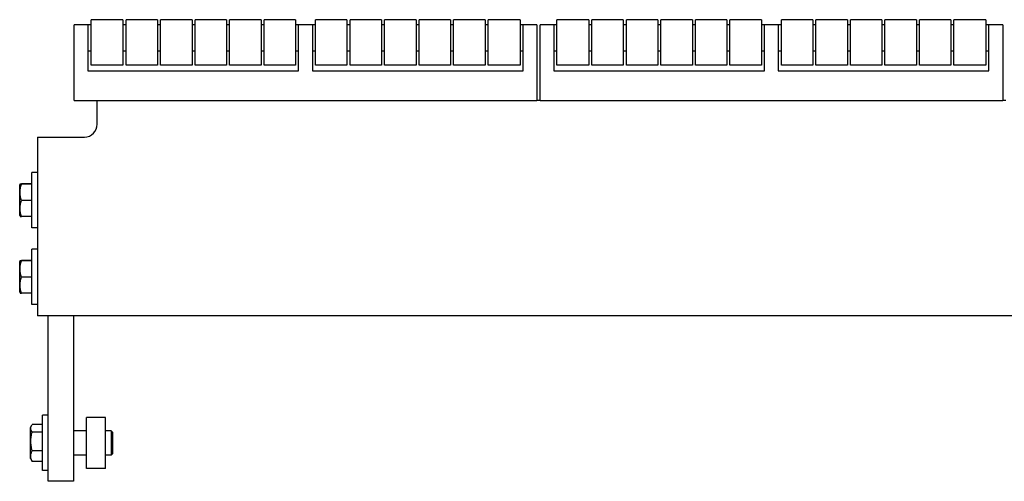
# Model space of a CAD drawing. Header units: inches. Extents: x 0 to 176, y 0 to 136.
# Tile 6 of 11: x 95.76 to 105.4, y 49.83 to 54.35. Entities that reach past the tile are written whole.
import ezdxf

# ---------------------------------------------------------------- set-up
doc = ezdxf.new("R2010")
doc.units = ezdxf.units.IN
doc.header["$LTSCALE"] = 9.68
doc.header["$MEASUREMENT"] = 0
for name, color, linetype in [('518353_WW_518353_36_BL4', 7, 'CONTINUOUS'), ('520309_BL0', 7, 'CONTINUOUS'), ('532387_BL3', 7, 'CONTINUOUS'), ('807_1830_11_1_SOLID1_BL48', 7, 'CONTINUOUS'), ('807_1830_11_1_SOLID1_BL8', 7, 'CONTINUOUS'), ('807_1830_12_1_SOLID1_BL32', 7, 'CONTINUOUS'), ('807_1830_12_1_SOLID1_BL69', 7, 'CONTINUOUS'), ('807_1830_13_1_SOLID1_BL25', 7, 'CONTINUOUS'), ('807_1830_13_1_SOLID1_BL63', 7, 'CONTINUOUS'), ('807_1830_19_1_SOLID1_BL29', 7, 'CONTINUOUS'), ('807_1830_19_1_SOLID1_BL66', 7, 'CONTINUOUS'), ('807_1830_1_SOLID1_BL35', 7, 'CONTINUOUS'), ('807_1830_1_SOLID1_BL72', 7, 'CONTINUOUS'), ('807_1830_20_1_SOLID1_BL41', 7, 'CONTINUOUS'), ('807_1830_20_1_SOLID1_BL78', 7, 'CONTINUOUS'), ('807_1830_22_1_SOLID1_BL47', 7, 'CONTINUOUS'), ('807_1830_22_1_SOLID1_BL7', 7, 'CONTINUOUS'), ('807_1830_29_1_SOLID1_BL44', 7, 'CONTINUOUS'), ('807_1830_29_1_SOLID1_BL81', 7, 'CONTINUOUS'), ('807_1830_30_1_SOLID1_BL11', 7, 'CONTINUOUS'), ('807_1830_30_1_SOLID1_BL51', 7, 'CONTINUOUS'), ('807_1830_34_1_SOLID1_BL16', 7, 'CONTINUOUS'), ('807_1830_34_1_SOLID1_BL54', 7, 'CONTINUOUS'), ('807_1830_35_1_SOLID1_BL22', 7, 'CONTINUOUS'), ('807_1830_35_1_SOLID1_BL60', 7, 'CONTINUOUS'), ('807_1830_4_1_SOLID1_BL38', 7, 'CONTINUOUS'), ('807_1830_4_1_SOLID1_BL75', 7, 'CONTINUOUS'), ('807_1830_5_1_SOLID1_BL19', 7, 'CONTINUOUS'), ('807_1830_5_1_SOLID1_BL57', 7, 'CONTINUOUS'), ('960616MSSF_BL2', 7, 'CONTINUOUS'), ('960616MSSF_BL5', 7, 'CONTINUOUS'), ('960616MSSF_BL6', 7, 'CONTINUOUS')]:
    doc.layers.add(name, color=color, linetype=linetype)

# ---------------------------------------------------------------- blocks, each defined once
blk = doc.blocks.new('520309_BL0', base_point=(71.5483, 68.7822))
at = {"layer": '520309_BL0', "color": 7, "linetype": 'CONTINUOUS'}
for p, q in [((96.0379, 49.832), (96.0379, 51.449)), ((96.2879, 51.449), (96.2879, 49.832)), ((96.2879, 49.832), (96.0379, 49.832))]:
    blk.add_line(p, q, dxfattribs=at)
blk = doc.blocks.new('960616MSSF_BL2', base_point=(72.6029, 69.0243))
at = {"layer": '960616MSSF_BL2', "color": 7, "linetype": 'CONTINUOUS'}
for p, q in [((95.9827, 49.9364), (95.9827, 50.4777)), ((96.0379, 50.4777), (95.9827, 50.4777)), ((95.8646, 50.3584), (95.8774, 50.3805)), ((95.8646, 50.0557), (95.8646, 50.3584)), ((95.8773, 50.3803), (95.8822, 50.3881)), ((95.9827, 50.3881), (95.8822, 50.3881)), ((95.9827, 50.3124), (95.8822, 50.3124)), ((96.4129, 50.3251), (96.2879, 50.3251)), ((96.656, 50.3251), (96.6009, 50.3251)), ((96.656, 50.3251), (96.656, 50.0889)), ((96.6678, 50.3133), (96.656, 50.3251)), ((96.6678, 50.3133), (96.6678, 50.1007)), ((95.9827, 50.1313), (95.8822, 50.1313)), ((95.8646, 50.0556), (95.8774, 50.0336)), ((95.8773, 50.0338), (95.8822, 50.026)), ((95.9827, 50.026), (95.8822, 50.026)), ((96.4129, 50.0889), (96.2879, 50.0889)), ((96.656, 50.0889), (96.6009, 50.0889)), ((96.6678, 50.1007), (96.656, 50.0889)), ((96.0379, 49.9364), (95.9827, 49.9364))]:
    blk.add_line(p, q, dxfattribs=at)
for points, knots in [([(95.8822, 50.3124), (95.8803, 50.3151), (95.8769, 50.3205), (95.8726, 50.3289), (95.8696, 50.3375), (95.8683, 50.3447), (95.8681, 50.3505), (95.8684, 50.3563), (95.8698, 50.3636), (95.8729, 50.3721), (95.8757, 50.3776), (95.8773, 50.3803)], [0, 0, 0, 0, 0.135256, 0.264591, 0.388344, 0.508001, 0.567148, 0.626324, 0.746189, 0.870265, 1, 1, 1, 1]), ([(95.8822, 50.1313), (95.8801, 50.1387), (95.8762, 50.1535), (95.8717, 50.176), (95.8688, 50.1989), (95.8678, 50.2218), (95.8688, 50.2448), (95.8717, 50.2676), (95.8762, 50.2902), (95.8801, 50.305), (95.8822, 50.3124)], [0, 0, 0, 0, 0.125019, 0.250023, 0.375015, 0.5, 0.624985, 0.749977, 0.874981, 1, 1, 1, 1]), ([(95.8822, 50.026), (95.8801, 50.0302), (95.8762, 50.0388), (95.8717, 50.0519), (95.8688, 50.0652), (95.8678, 50.0787), (95.8688, 50.0921), (95.8717, 50.1055), (95.8762, 50.1186), (95.8801, 50.1271), (95.8822, 50.1313)], [0, 0, 0, 0, 0.128962, 0.254921, 0.378248, 0.500004, 0.621761, 0.745092, 0.871044, 1, 1, 1, 1])]:
    blk.add_open_spline(points, degree=3, knots=knots, dxfattribs=at)
blk = doc.blocks.new('532387_BL3', base_point=(72.0798, 69.0012))
at = {"layer": '532387_BL3', "color": 7, "linetype": 'CONTINUOUS'}
for p, q in [((96.4129, 49.957), (96.4129, 50.457)), ((96.6009, 50.457), (96.4129, 50.457)), ((96.6009, 49.957), (96.6009, 50.457)), ((96.6009, 49.957), (96.4129, 49.957))]:
    blk.add_line(p, q, dxfattribs=at)
blk = doc.blocks.new('518353_WW_518353_36_BL4', base_point=(91.8735, 87.9982))
at = {"layer": '518353_WW_518353_36_BL4', "color": 7, "linetype": 'CONTINUOUS'}
for p, q in [((96.5179, 53.324), (96.5179, 53.557)), ((100.8529, 53.557), (100.8229, 53.557)), ((105.4129, 53.557), (105.3829, 53.557)), ((95.9329, 53.199), (95.9329, 51.449)), ((95.9329, 53.199), (96.3929, 53.199)), ((133.1029, 51.449), (95.9329, 51.449))]:
    blk.add_line(p, q, dxfattribs=at)
blk.add_arc((96.3929, 53.324), 0.125, 270, 360, dxfattribs=at)
blk = doc.blocks.new('960616MSSF_BL5', base_point=(73.3407, 51.832))
at = {"layer": '960616MSSF_BL5', "color": 7, "linetype": 'CONTINUOUS'}
for p, q in [((95.8777, 51.5614), (95.8777, 52.1027)), ((95.9329, 52.1027), (95.8777, 52.1027)), ((95.7596, 51.9834), (95.7633, 51.9898)), ((95.7596, 51.6807), (95.7596, 51.9834)), ((95.8777, 51.9915), (95.7772, 51.9915)), ((95.8777, 51.9874), (95.7772, 51.9874)), ((95.8777, 51.8279), (95.7772, 51.8279)), ((95.7596, 51.6806), (95.7633, 51.6743)), ((95.8777, 51.6725), (95.7772, 51.6725)), ((95.9329, 51.5614), (95.8777, 51.5614))]:
    blk.add_line(p, q, dxfattribs=at)
for points, knots in [([(95.7772, 51.9874), (95.7762, 51.9875), (95.7741, 51.9877), (95.7713, 51.9879), (95.7692, 51.9881), (95.7677, 51.9883), (95.7667, 51.9885), (95.7658, 51.9886), (95.7651, 51.9887), (95.7644, 51.9889), (95.7639, 51.989), (95.7636, 51.9891), (95.7633, 51.9892), (95.7632, 51.9893), (95.7632, 51.9894), (95.7631, 51.9895), (95.7632, 51.9895), (95.7632, 51.9896)], [0, 0, 0, 0, 0.220696, 0.418669, 0.591253, 0.667138, 0.735607, 0.796352, 0.849137, 0.893748, 0.930011, 0.957882, 0.977585, 0.98465, 0.99023, 0.995001, 1, 1, 1, 1]), ([(95.7772, 51.8279), (95.7751, 51.8344), (95.7712, 51.8474), (95.7667, 51.8673), (95.7638, 51.8874), (95.7628, 51.9077), (95.7638, 51.9279), (95.7667, 51.948), (95.7712, 51.9679), (95.7751, 51.9809), (95.7772, 51.9874)], [0, 0, 0, 0, 0.125633, 0.250781, 0.375513, 0.5, 0.624487, 0.749219, 0.874368, 1, 1, 1, 1]), ([(95.7632, 51.9896), (95.7632, 51.9896), (95.7633, 51.9897), (95.7636, 51.9898), (95.7639, 51.99), (95.7646, 51.9901), (95.7657, 51.9903), (95.7674, 51.9906), (95.7694, 51.9908), (95.7717, 51.9911), (95.7744, 51.9913), (95.7762, 51.9915), (95.7772, 51.9915)], [0, 0, 0, 0, 0.012741, 0.031909, 0.058175, 0.09171, 0.180339, 0.296632, 0.438892, 0.604981, 0.792708, 1, 1, 1, 1]), ([(95.7772, 51.6725), (95.7751, 51.6788), (95.7712, 51.6915), (95.7667, 51.7109), (95.7638, 51.7305), (95.7628, 51.7502), (95.7638, 51.77), (95.7667, 51.7896), (95.7712, 51.8089), (95.7751, 51.8216), (95.7772, 51.8279)], [0, 0, 0, 0, 0.125779, 0.250962, 0.375633, 0.500001, 0.624369, 0.74904, 0.874222, 1, 1, 1, 1]), ([(95.7632, 51.6745), (95.7632, 51.6745), (95.7633, 51.6744), (95.7636, 51.6742), (95.7639, 51.6741), (95.7646, 51.6739), (95.7657, 51.6737), (95.7674, 51.6735), (95.7694, 51.6732), (95.7717, 51.673), (95.7744, 51.6728), (95.7762, 51.6726), (95.7772, 51.6725)], [0, 0, 0, 0, 0.012741, 0.031909, 0.058175, 0.09171, 0.180339, 0.296632, 0.438892, 0.604981, 0.792708, 1, 1, 1, 1])]:
    blk.add_open_spline(points, degree=3, knots=knots, dxfattribs=at)
blk = doc.blocks.new('960616MSSF_BL6', base_point=(73.3407, 70.0244))
at = {"layer": '960616MSSF_BL6', "color": 7, "linetype": 'CONTINUOUS'}
for p, q in [((95.8777, 52.3114), (95.8777, 52.8527)), ((95.9329, 52.8527), (95.8777, 52.8527)), ((95.7596, 52.7334), (95.7633, 52.7398)), ((95.7596, 52.4307), (95.7596, 52.7334)), ((95.8777, 52.7415), (95.7772, 52.7415)), ((95.8777, 52.7374), (95.7772, 52.7374)), ((95.8777, 52.5779), (95.7772, 52.5779)), ((95.7596, 52.4306), (95.7633, 52.4243)), ((95.8777, 52.4225), (95.7772, 52.4225)), ((95.9329, 52.3114), (95.8777, 52.3114))]:
    blk.add_line(p, q, dxfattribs=at)
for points, knots in [([(95.7772, 52.7374), (95.7762, 52.7375), (95.7741, 52.7377), (95.7713, 52.7379), (95.7692, 52.7381), (95.7677, 52.7383), (95.7667, 52.7385), (95.7658, 52.7386), (95.7651, 52.7387), (95.7644, 52.7389), (95.7639, 52.739), (95.7636, 52.7391), (95.7633, 52.7392), (95.7632, 52.7393), (95.7632, 52.7394), (95.7631, 52.7395), (95.7632, 52.7395), (95.7632, 52.7396)], [0, 0, 0, 0, 0.220696, 0.418669, 0.591253, 0.667138, 0.735607, 0.796352, 0.849137, 0.893748, 0.930011, 0.957882, 0.977585, 0.98465, 0.99023, 0.995001, 1, 1, 1, 1]), ([(95.7772, 52.5779), (95.7751, 52.5844), (95.7712, 52.5974), (95.7667, 52.6173), (95.7638, 52.6374), (95.7628, 52.6577), (95.7638, 52.6779), (95.7667, 52.698), (95.7712, 52.7179), (95.7751, 52.7309), (95.7772, 52.7374)], [0, 0, 0, 0, 0.125633, 0.250781, 0.375513, 0.5, 0.624487, 0.749219, 0.874368, 1, 1, 1, 1]), ([(95.7632, 52.7396), (95.7632, 52.7396), (95.7633, 52.7397), (95.7636, 52.7398), (95.7639, 52.74), (95.7646, 52.7401), (95.7657, 52.7403), (95.7674, 52.7406), (95.7694, 52.7408), (95.7717, 52.7411), (95.7744, 52.7413), (95.7762, 52.7415), (95.7772, 52.7415)], [0, 0, 0, 0, 0.012741, 0.031909, 0.058175, 0.09171, 0.180339, 0.296632, 0.438892, 0.604981, 0.792708, 1, 1, 1, 1]), ([(95.7772, 52.4225), (95.7751, 52.4288), (95.7712, 52.4415), (95.7667, 52.4609), (95.7638, 52.4805), (95.7628, 52.5002), (95.7638, 52.52), (95.7667, 52.5396), (95.7712, 52.5589), (95.7751, 52.5716), (95.7772, 52.5779)], [0, 0, 0, 0, 0.125779, 0.250962, 0.375633, 0.500001, 0.624369, 0.74904, 0.874222, 1, 1, 1, 1]), ([(95.7632, 52.4245), (95.7632, 52.4245), (95.7633, 52.4244), (95.7636, 52.4242), (95.7639, 52.4241), (95.7646, 52.4239), (95.7657, 52.4237), (95.7674, 52.4235), (95.7694, 52.4232), (95.7717, 52.423), (95.7744, 52.4228), (95.7762, 52.4226), (95.7772, 52.4225)], [0, 0, 0, 0, 0.012741, 0.031909, 0.058175, 0.09171, 0.180339, 0.296632, 0.438892, 0.604981, 0.792708, 1, 1, 1, 1])]:
    blk.add_open_spline(points, degree=3, knots=knots, dxfattribs=at)
blk = doc.blocks.new('807_1830_22_1_SOLID1_BL7', base_point=(74.7242, 72.7332))
at = {"layer": '807_1830_22_1_SOLID1_BL7', "color": 7, "linetype": 'CONTINUOUS'}
for p, q in [((96.2929, 53.557), (96.2929, 54.297)), ((96.4579, 54.297), (96.2929, 54.297)), ((96.4279, 54.297), (96.4279, 53.847)), ((96.8004, 54.297), (96.7704, 54.297)), ((97.1384, 54.297), (97.1084, 54.297)), ((97.4764, 54.297), (97.4464, 54.297)), ((97.8144, 54.297), (97.7844, 54.297)), ((98.1524, 54.297), (98.1224, 54.297)), ((98.6554, 54.297), (98.4604, 54.297)), ((98.4904, 53.847), (98.4904, 54.297)), ((98.6254, 54.297), (98.6254, 53.847)), ((98.9934, 54.297), (98.9634, 54.297)), ((99.3314, 54.297), (99.3014, 54.297)), ((99.6694, 54.297), (99.6394, 54.297)), ((100.0074, 54.297), (99.9774, 54.297)), ((100.3454, 54.297), (100.3154, 54.297)), ((100.8229, 54.297), (100.6579, 54.297)), ((100.6879, 53.847), (100.6879, 54.297)), ((100.8229, 54.297), (100.8229, 53.557)), ((96.4579, 54.0403), (96.4279, 54.0403)), ((96.8004, 54.0403), (96.7704, 54.0403)), ((97.1384, 54.0403), (97.1084, 54.0403)), ((97.4764, 54.0403), (97.4464, 54.0403)), ((97.8144, 54.0403), (97.7844, 54.0403)), ((98.1524, 54.0403), (98.1224, 54.0403)), ((98.4904, 54.0403), (98.4604, 54.0403)), ((98.6554, 54.0403), (98.6254, 54.0403)), ((98.9934, 54.0403), (98.9634, 54.0403)), ((99.3314, 54.0403), (99.3014, 54.0403)), ((99.6694, 54.0403), (99.6394, 54.0403)), ((100.0074, 54.0403), (99.9774, 54.0403)), ((100.3454, 54.0403), (100.3154, 54.0403)), ((100.6879, 54.0403), (100.6579, 54.0403)), ((96.4279, 53.847), (98.4904, 53.847)), ((98.6254, 53.847), (100.6879, 53.847)), ((96.2929, 53.557), (100.8229, 53.557))]:
    blk.add_line(p, q, dxfattribs=at)
blk = doc.blocks.new('807_1830_11_1_SOLID1_BL8', base_point=(73.9665, 71.0595))
at = {"layer": '807_1830_11_1_SOLID1_BL8', "color": 7, "linetype": 'CONTINUOUS'}
for p, q in [((96.4579, 53.904), (96.4579, 54.347)), ((96.7704, 54.347), (96.4579, 54.347)), ((96.7704, 54.347), (96.7704, 53.904)), ((96.7704, 53.904), (96.4579, 53.904))]:
    blk.add_line(p, q, dxfattribs=at)
blk = doc.blocks.new('807_1830_30_1_SOLID1_BL11', base_point=(74.1355, 71.2285))
at = {"layer": '807_1830_30_1_SOLID1_BL11', "color": 7, "linetype": 'CONTINUOUS'}
for p, q in [((96.8004, 53.904), (96.8004, 54.347)), ((97.1084, 54.347), (96.8004, 54.347)), ((97.1084, 54.347), (97.1084, 53.904)), ((97.1084, 53.904), (96.8004, 53.904))]:
    blk.add_line(p, q, dxfattribs=at)
blk = doc.blocks.new('807_1830_34_1_SOLID1_BL16', base_point=(74.3045, 71.3975))
at = {"layer": '807_1830_34_1_SOLID1_BL16', "color": 7, "linetype": 'CONTINUOUS'}
for p, q in [((97.1384, 53.904), (97.1384, 54.347)), ((97.4464, 54.347), (97.1384, 54.347)), ((97.4464, 54.347), (97.4464, 53.904)), ((97.4464, 53.904), (97.1384, 53.904))]:
    blk.add_line(p, q, dxfattribs=at)
blk = doc.blocks.new('807_1830_5_1_SOLID1_BL19', base_point=(74.4735, 71.5665))
at = {"layer": '807_1830_5_1_SOLID1_BL19', "color": 7, "linetype": 'CONTINUOUS'}
for p, q in [((97.4764, 53.904), (97.4764, 54.347)), ((97.7844, 54.347), (97.4764, 54.347)), ((97.7844, 54.347), (97.7844, 53.904)), ((97.7844, 53.904), (97.4764, 53.904))]:
    blk.add_line(p, q, dxfattribs=at)
blk = doc.blocks.new('807_1830_35_1_SOLID1_BL22', base_point=(74.6425, 71.7355))
at = {"layer": '807_1830_35_1_SOLID1_BL22', "color": 7, "linetype": 'CONTINUOUS'}
for p, q in [((97.8144, 53.904), (97.8144, 54.347)), ((98.1224, 54.347), (97.8144, 54.347)), ((98.1224, 54.347), (98.1224, 53.904)), ((98.1224, 53.904), (97.8144, 53.904))]:
    blk.add_line(p, q, dxfattribs=at)
blk = doc.blocks.new('807_1830_13_1_SOLID1_BL25', base_point=(74.8115, 71.9045))
at = {"layer": '807_1830_13_1_SOLID1_BL25', "color": 7, "linetype": 'CONTINUOUS'}
for p, q in [((98.1524, 53.904), (98.1524, 54.347)), ((98.4604, 54.347), (98.1524, 54.347)), ((98.4604, 54.347), (98.4604, 53.904)), ((98.4604, 53.904), (98.1524, 53.904))]:
    blk.add_line(p, q, dxfattribs=at)
blk = doc.blocks.new('807_1830_19_1_SOLID1_BL29', base_point=(75.063, 72.156))
at = {"layer": '807_1830_19_1_SOLID1_BL29', "color": 7, "linetype": 'CONTINUOUS'}
for p, q in [((98.6554, 53.904), (98.6554, 54.347)), ((98.9634, 54.347), (98.6554, 54.347)), ((98.9634, 54.347), (98.9634, 53.904)), ((98.9634, 53.904), (98.6554, 53.904))]:
    blk.add_line(p, q, dxfattribs=at)
blk = doc.blocks.new('807_1830_12_1_SOLID1_BL32', base_point=(75.232, 72.325))
at = {"layer": '807_1830_12_1_SOLID1_BL32', "color": 7, "linetype": 'CONTINUOUS'}
for p, q in [((98.9934, 53.904), (98.9934, 54.347)), ((99.3014, 54.347), (98.9934, 54.347)), ((99.3014, 54.347), (99.3014, 53.904)), ((99.3014, 53.904), (98.9934, 53.904))]:
    blk.add_line(p, q, dxfattribs=at)
blk = doc.blocks.new('807_1830_1_SOLID1_BL35', base_point=(75.401, 72.494))
at = {"layer": '807_1830_1_SOLID1_BL35', "color": 7, "linetype": 'CONTINUOUS'}
for p, q in [((99.3314, 53.904), (99.3314, 54.347)), ((99.6394, 54.347), (99.3314, 54.347)), ((99.6394, 54.347), (99.6394, 53.904)), ((99.6394, 53.904), (99.3314, 53.904))]:
    blk.add_line(p, q, dxfattribs=at)
blk = doc.blocks.new('807_1830_4_1_SOLID1_BL38', base_point=(75.57, 72.663))
at = {"layer": '807_1830_4_1_SOLID1_BL38', "color": 7, "linetype": 'CONTINUOUS'}
for p, q in [((99.6694, 53.904), (99.6694, 54.347)), ((99.9774, 54.347), (99.6694, 54.347)), ((99.9774, 54.347), (99.9774, 53.904)), ((99.9774, 53.904), (99.6694, 53.904))]:
    blk.add_line(p, q, dxfattribs=at)
blk = doc.blocks.new('807_1830_20_1_SOLID1_BL41', base_point=(75.739, 72.832))
at = {"layer": '807_1830_20_1_SOLID1_BL41', "color": 7, "linetype": 'CONTINUOUS'}
for p, q in [((100.0074, 53.904), (100.0074, 54.347)), ((100.3154, 54.347), (100.0074, 54.347)), ((100.3154, 54.347), (100.3154, 53.904)), ((100.3154, 53.904), (100.0074, 53.904))]:
    blk.add_line(p, q, dxfattribs=at)
blk = doc.blocks.new('807_1830_29_1_SOLID1_BL44', base_point=(75.9103, 73.0032))
at = {"layer": '807_1830_29_1_SOLID1_BL44', "color": 7, "linetype": 'CONTINUOUS'}
for p, q in [((100.3454, 53.904), (100.3454, 54.347)), ((100.6579, 54.347), (100.3454, 54.347)), ((100.6579, 54.347), (100.6579, 53.904)), ((100.6579, 53.904), (100.3454, 53.904))]:
    blk.add_line(p, q, dxfattribs=at)
blk = doc.blocks.new('807_1830_22_1_SOLID1_BL47', base_point=(77.5385, 75.1922))
at = {"layer": '807_1830_22_1_SOLID1_BL47', "color": 7, "linetype": 'CONTINUOUS'}
for p, q in [((100.8529, 53.557), (100.8529, 54.297)), ((101.0179, 54.297), (100.8529, 54.297)), ((100.9879, 54.297), (100.9879, 53.847)), ((101.3604, 54.297), (101.3304, 54.297)), ((101.6984, 54.297), (101.6684, 54.297)), ((102.0364, 54.297), (102.0064, 54.297)), ((102.3744, 54.297), (102.3444, 54.297)), ((102.7124, 54.297), (102.6824, 54.297)), ((103.2154, 54.297), (103.0204, 54.297)), ((103.0504, 53.847), (103.0504, 54.297)), ((103.1854, 54.297), (103.1854, 53.847)), ((103.5534, 54.297), (103.5234, 54.297)), ((103.8914, 54.297), (103.8614, 54.297)), ((104.2294, 54.297), (104.1994, 54.297)), ((104.5674, 54.297), (104.5374, 54.297)), ((104.9054, 54.297), (104.8754, 54.297)), ((105.3829, 54.297), (105.2179, 54.297)), ((105.2479, 53.847), (105.2479, 54.297)), ((105.3829, 54.297), (105.3829, 53.557)), ((101.0179, 54.0403), (100.9879, 54.0403)), ((101.3604, 54.0403), (101.3304, 54.0403)), ((101.6984, 54.0403), (101.6684, 54.0403)), ((102.0364, 54.0403), (102.0064, 54.0403)), ((102.3744, 54.0403), (102.3444, 54.0403)), ((102.7124, 54.0403), (102.6824, 54.0403)), ((103.0504, 54.0403), (103.0204, 54.0403)), ((103.2154, 54.0403), (103.1854, 54.0403)), ((103.5534, 54.0403), (103.5234, 54.0403)), ((103.8914, 54.0403), (103.8614, 54.0403)), ((104.2294, 54.0403), (104.1994, 54.0403)), ((104.5674, 54.0403), (104.5374, 54.0403)), ((104.9054, 54.0403), (104.8754, 54.0403)), ((105.2479, 54.0403), (105.2179, 54.0403)), ((100.9879, 53.847), (103.0504, 53.847)), ((103.1854, 53.847), (105.2479, 53.847)), ((100.8529, 53.557), (105.3829, 53.557))]:
    blk.add_line(p, q, dxfattribs=at)
blk = doc.blocks.new('807_1830_11_1_SOLID1_BL48', base_point=(76.2465, 73.3395))
at = {"layer": '807_1830_11_1_SOLID1_BL48', "color": 7, "linetype": 'CONTINUOUS'}
for p, q in [((101.0179, 53.904), (101.0179, 54.347)), ((101.3304, 54.347), (101.0179, 54.347)), ((101.3304, 54.347), (101.3304, 53.904)), ((101.3304, 53.904), (101.0179, 53.904))]:
    blk.add_line(p, q, dxfattribs=at)
blk = doc.blocks.new('807_1830_30_1_SOLID1_BL51', base_point=(76.4155, 73.5085))
at = {"layer": '807_1830_30_1_SOLID1_BL51', "color": 7, "linetype": 'CONTINUOUS'}
for p, q in [((101.3604, 53.904), (101.3604, 54.347)), ((101.6684, 54.347), (101.3604, 54.347)), ((101.6684, 54.347), (101.6684, 53.904)), ((101.6684, 53.904), (101.3604, 53.904))]:
    blk.add_line(p, q, dxfattribs=at)
blk = doc.blocks.new('807_1830_34_1_SOLID1_BL54', base_point=(76.5845, 73.6775))
at = {"layer": '807_1830_34_1_SOLID1_BL54', "color": 7, "linetype": 'CONTINUOUS'}
for p, q in [((101.6984, 53.904), (101.6984, 54.347)), ((102.0064, 54.347), (101.6984, 54.347)), ((102.0064, 54.347), (102.0064, 53.904)), ((102.0064, 53.904), (101.6984, 53.904))]:
    blk.add_line(p, q, dxfattribs=at)
blk = doc.blocks.new('807_1830_5_1_SOLID1_BL57', base_point=(76.7535, 73.8465))
at = {"layer": '807_1830_5_1_SOLID1_BL57', "color": 7, "linetype": 'CONTINUOUS'}
for p, q in [((102.0364, 53.904), (102.0364, 54.347)), ((102.3444, 54.347), (102.0364, 54.347)), ((102.3444, 54.347), (102.3444, 53.904)), ((102.3444, 53.904), (102.0364, 53.904))]:
    blk.add_line(p, q, dxfattribs=at)
blk = doc.blocks.new('807_1830_35_1_SOLID1_BL60', base_point=(76.9225, 74.0155))
at = {"layer": '807_1830_35_1_SOLID1_BL60', "color": 7, "linetype": 'CONTINUOUS'}
for p, q in [((102.3744, 53.904), (102.3744, 54.347)), ((102.6824, 54.347), (102.3744, 54.347)), ((102.6824, 54.347), (102.6824, 53.904)), ((102.6824, 53.904), (102.3744, 53.904))]:
    blk.add_line(p, q, dxfattribs=at)
blk = doc.blocks.new('807_1830_13_1_SOLID1_BL63', base_point=(77.0915, 74.1845))
at = {"layer": '807_1830_13_1_SOLID1_BL63', "color": 7, "linetype": 'CONTINUOUS'}
for p, q in [((102.7124, 53.904), (102.7124, 54.347)), ((103.0204, 54.347), (102.7124, 54.347)), ((103.0204, 54.347), (103.0204, 53.904)), ((103.0204, 53.904), (102.7124, 53.904))]:
    blk.add_line(p, q, dxfattribs=at)
blk = doc.blocks.new('807_1830_19_1_SOLID1_BL66', base_point=(77.343, 74.436))
at = {"layer": '807_1830_19_1_SOLID1_BL66', "color": 7, "linetype": 'CONTINUOUS'}
for p, q in [((103.2154, 53.904), (103.2154, 54.347)), ((103.5234, 54.347), (103.2154, 54.347)), ((103.5234, 54.347), (103.5234, 53.904)), ((103.5234, 53.904), (103.2154, 53.904))]:
    blk.add_line(p, q, dxfattribs=at)
blk = doc.blocks.new('807_1830_12_1_SOLID1_BL69', base_point=(77.512, 74.605))
at = {"layer": '807_1830_12_1_SOLID1_BL69', "color": 7, "linetype": 'CONTINUOUS'}
for p, q in [((103.5534, 53.904), (103.5534, 54.347)), ((103.8614, 54.347), (103.5534, 54.347)), ((103.8614, 54.347), (103.8614, 53.904)), ((103.8614, 53.904), (103.5534, 53.904))]:
    blk.add_line(p, q, dxfattribs=at)
blk = doc.blocks.new('807_1830_1_SOLID1_BL72', base_point=(77.681, 74.774))
at = {"layer": '807_1830_1_SOLID1_BL72', "color": 7, "linetype": 'CONTINUOUS'}
for p, q in [((103.8914, 53.904), (103.8914, 54.347)), ((104.1994, 54.347), (103.8914, 54.347)), ((104.1994, 54.347), (104.1994, 53.904)), ((104.1994, 53.904), (103.8914, 53.904))]:
    blk.add_line(p, q, dxfattribs=at)
blk = doc.blocks.new('807_1830_4_1_SOLID1_BL75', base_point=(77.85, 74.943))
at = {"layer": '807_1830_4_1_SOLID1_BL75', "color": 7, "linetype": 'CONTINUOUS'}
for p, q in [((104.2294, 53.904), (104.2294, 54.347)), ((104.5374, 54.347), (104.2294, 54.347)), ((104.5374, 54.347), (104.5374, 53.904)), ((104.5374, 53.904), (104.2294, 53.904))]:
    blk.add_line(p, q, dxfattribs=at)
blk = doc.blocks.new('807_1830_20_1_SOLID1_BL78', base_point=(78.019, 75.112))
at = {"layer": '807_1830_20_1_SOLID1_BL78', "color": 7, "linetype": 'CONTINUOUS'}
for p, q in [((104.5674, 53.904), (104.5674, 54.347)), ((104.8754, 54.347), (104.5674, 54.347)), ((104.8754, 54.347), (104.8754, 53.904)), ((104.8754, 53.904), (104.5674, 53.904))]:
    blk.add_line(p, q, dxfattribs=at)
blk = doc.blocks.new('807_1830_29_1_SOLID1_BL81', base_point=(78.1903, 75.2832))
at = {"layer": '807_1830_29_1_SOLID1_BL81', "color": 7, "linetype": 'CONTINUOUS'}
for p, q in [((104.9054, 53.904), (104.9054, 54.347)), ((105.2179, 54.347), (104.9054, 54.347)), ((105.2179, 54.347), (105.2179, 53.904)), ((105.2179, 53.904), (104.9054, 53.904))]:
    blk.add_line(p, q, dxfattribs=at)

msp = doc.modelspace()

# ---------------------------------------------------------------- block references
at = {"layer": '518353_WW_518353_36_BL4'}
msp.add_blockref('518353_WW_518353_36_BL4', (91.8735, 87.9982), dxfattribs=at)
at = {"layer": '520309_BL0'}
msp.add_blockref('520309_BL0', (71.5483, 68.7822), dxfattribs=at)
at = {"layer": '532387_BL3'}
msp.add_blockref('532387_BL3', (72.0798, 69.0012), dxfattribs=at)
at = {"layer": '807_1830_11_1_SOLID1_BL48'}
msp.add_blockref('807_1830_11_1_SOLID1_BL48', (76.2465, 73.3395), dxfattribs=at)
at = {"layer": '807_1830_11_1_SOLID1_BL8'}
msp.add_blockref('807_1830_11_1_SOLID1_BL8', (73.9665, 71.0595), dxfattribs=at)
at = {"layer": '807_1830_12_1_SOLID1_BL32'}
msp.add_blockref('807_1830_12_1_SOLID1_BL32', (75.232, 72.325), dxfattribs=at)
at = {"layer": '807_1830_12_1_SOLID1_BL69'}
msp.add_blockref('807_1830_12_1_SOLID1_BL69', (77.512, 74.605), dxfattribs=at)
at = {"layer": '807_1830_13_1_SOLID1_BL25'}
msp.add_blockref('807_1830_13_1_SOLID1_BL25', (74.8115, 71.9045), dxfattribs=at)
at = {"layer": '807_1830_13_1_SOLID1_BL63'}
msp.add_blockref('807_1830_13_1_SOLID1_BL63', (77.0915, 74.1845), dxfattribs=at)
at = {"layer": '807_1830_19_1_SOLID1_BL29'}
msp.add_blockref('807_1830_19_1_SOLID1_BL29', (75.063, 72.156), dxfattribs=at)
at = {"layer": '807_1830_19_1_SOLID1_BL66'}
msp.add_blockref('807_1830_19_1_SOLID1_BL66', (77.343, 74.436), dxfattribs=at)
at = {"layer": '807_1830_1_SOLID1_BL35'}
msp.add_blockref('807_1830_1_SOLID1_BL35', (75.401, 72.494), dxfattribs=at)
at = {"layer": '807_1830_1_SOLID1_BL72'}
msp.add_blockref('807_1830_1_SOLID1_BL72', (77.681, 74.774), dxfattribs=at)
at = {"layer": '807_1830_20_1_SOLID1_BL41'}
msp.add_blockref('807_1830_20_1_SOLID1_BL41', (75.739, 72.832), dxfattribs=at)
at = {"layer": '807_1830_20_1_SOLID1_BL78'}
msp.add_blockref('807_1830_20_1_SOLID1_BL78', (78.019, 75.112), dxfattribs=at)
at = {"layer": '807_1830_22_1_SOLID1_BL47'}
msp.add_blockref('807_1830_22_1_SOLID1_BL47', (77.5385, 75.1922), dxfattribs=at)
at = {"layer": '807_1830_22_1_SOLID1_BL7'}
msp.add_blockref('807_1830_22_1_SOLID1_BL7', (74.7242, 72.7332), dxfattribs=at)
at = {"layer": '807_1830_29_1_SOLID1_BL44'}
msp.add_blockref('807_1830_29_1_SOLID1_BL44', (75.9103, 73.0032), dxfattribs=at)
at = {"layer": '807_1830_29_1_SOLID1_BL81'}
msp.add_blockref('807_1830_29_1_SOLID1_BL81', (78.1903, 75.2832), dxfattribs=at)
at = {"layer": '807_1830_30_1_SOLID1_BL11'}
msp.add_blockref('807_1830_30_1_SOLID1_BL11', (74.1355, 71.2285), dxfattribs=at)
at = {"layer": '807_1830_30_1_SOLID1_BL51'}
msp.add_blockref('807_1830_30_1_SOLID1_BL51', (76.4155, 73.5085), dxfattribs=at)
at = {"layer": '807_1830_34_1_SOLID1_BL16'}
msp.add_blockref('807_1830_34_1_SOLID1_BL16', (74.3045, 71.3975), dxfattribs=at)
at = {"layer": '807_1830_34_1_SOLID1_BL54'}
msp.add_blockref('807_1830_34_1_SOLID1_BL54', (76.5845, 73.6775), dxfattribs=at)
at = {"layer": '807_1830_35_1_SOLID1_BL22'}
msp.add_blockref('807_1830_35_1_SOLID1_BL22', (74.6425, 71.7355), dxfattribs=at)
at = {"layer": '807_1830_35_1_SOLID1_BL60'}
msp.add_blockref('807_1830_35_1_SOLID1_BL60', (76.9225, 74.0155), dxfattribs=at)
at = {"layer": '807_1830_4_1_SOLID1_BL38'}
msp.add_blockref('807_1830_4_1_SOLID1_BL38', (75.57, 72.663), dxfattribs=at)
at = {"layer": '807_1830_4_1_SOLID1_BL75'}
msp.add_blockref('807_1830_4_1_SOLID1_BL75', (77.85, 74.943), dxfattribs=at)
at = {"layer": '807_1830_5_1_SOLID1_BL19'}
msp.add_blockref('807_1830_5_1_SOLID1_BL19', (74.4735, 71.5665), dxfattribs=at)
at = {"layer": '807_1830_5_1_SOLID1_BL57'}
msp.add_blockref('807_1830_5_1_SOLID1_BL57', (76.7535, 73.8465), dxfattribs=at)
at = {"layer": '960616MSSF_BL2'}
msp.add_blockref('960616MSSF_BL2', (72.6029, 69.0243), dxfattribs=at)
at = {"layer": '960616MSSF_BL5'}
msp.add_blockref('960616MSSF_BL5', (73.3407, 51.832), dxfattribs=at)
at = {"layer": '960616MSSF_BL6'}
msp.add_blockref('960616MSSF_BL6', (73.3407, 70.0244), dxfattribs=at)

doc.saveas('drawing.dxf')
